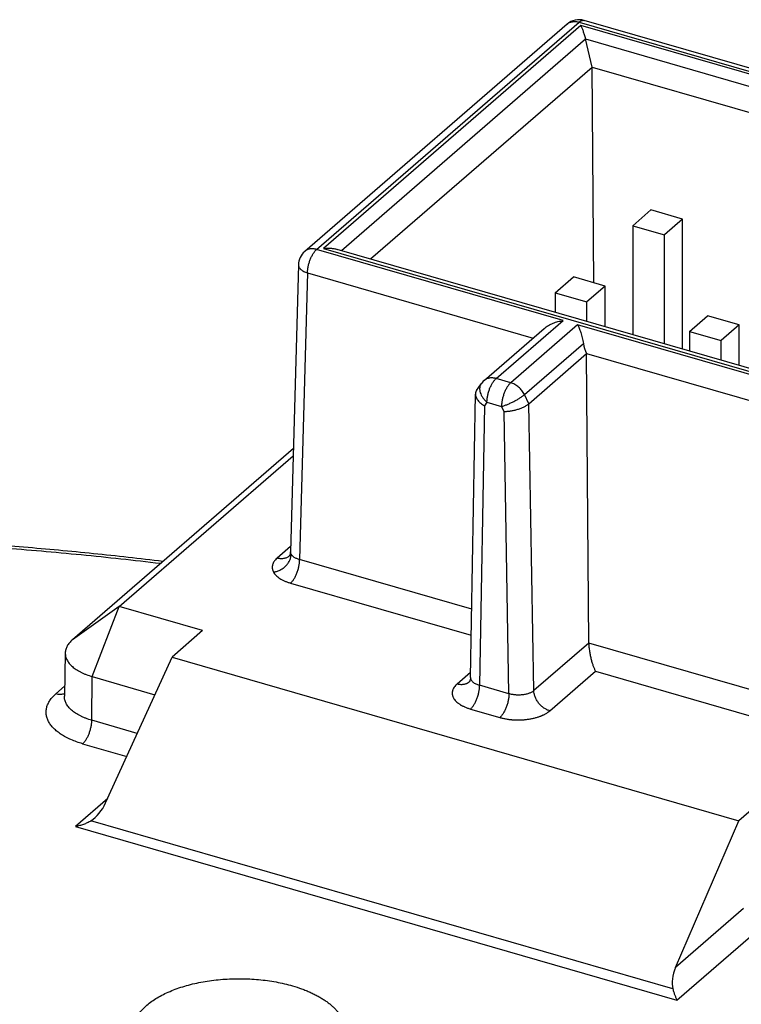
# Model space of a CAD drawing. Header units: millimetres. Extents: x 0 to 210, y 0 to 297.
# Tile 83 of 88: x 100 to 104, y 250 to 255. Entities that reach past the tile are written whole.
import ezdxf

# ---------------------------------------------------------------- set-up
doc = ezdxf.new("R2010")
doc.units = ezdxf.units.MM
doc.header["$LTSCALE"] = 19.36
doc.layers.get('0').update_dxf_attribs({"linetype": 'CONTINUOUS'})

msp = doc.modelspace()

# ---------------------------------------------------------------- linework, layer by layer
at = {"color": 6, "linetype": 'Continuous'}
for p, q in [((103.0725, 255.1325), (101.6374, 253.8897)), ((105.9399, 254.3521), (103.1657, 255.153)), ((103.2099, 254.8982), (103.1737, 255.0514)), ((101.9979, 253.8486), (103.2099, 254.8982)), ((103.2185, 253.7183), (103.2099, 254.8982)), ((103.2099, 254.8982), (105.6437, 254.1957)), ((104.4469, 253.1416), (101.8155, 253.9012)), ((101.6029, 253.8168), (101.5599, 252.2481)), ((102.6189, 253.184), (102.9469, 253.468)), ((102.8636, 253.0574), (103.1794, 253.3309)), ((103.1794, 253.3309), (103.179, 253.3318)), ((103.1909, 251.7483), (103.1794, 253.3309)), ((102.5777, 253.1301), (102.6021, 253.1653)), ((102.5441, 251.5604), (102.5713, 253.1103)), ((101.5754, 252.8127), (100.3676, 251.7667)), ((100.6229, 251.9483), (101.5743, 252.7722)), ((101.0793, 251.8166), (100.6229, 251.9483)), ((101.0793, 251.8166), (100.9126, 251.6723)), ((100.3281, 251.6945), (100.3233, 251.4576)), ((100.5488, 250.8748), (100.9126, 251.6723)), ((100.9126, 251.6723), (104.0124, 250.7774)), ((100.4755, 251.5653), (100.8186, 251.4663)), ((104.1791, 250.9218), (104.0124, 250.7774)), ((103.6658, 249.975), (104.0124, 250.7774))]:
    msp.add_line(p, q, dxfattribs=at)
at = {"color": 9, "linetype": 'Continuous'}
for p, q in [((101.7029, 253.9007), (103.1379, 255.1435)), ((103.1478, 255.1251), (101.7397, 253.9056)), ((103.1379, 255.1435), (105.9122, 254.3426)), ((105.8753, 254.3377), (103.1478, 255.1251)), ((101.8381, 253.8947), (103.1737, 255.0514)), ((103.1737, 255.0514), (105.7787, 254.2994)), ((103.0501, 253.5118), (101.7029, 253.9007)), ((101.7397, 253.9056), (104.4673, 253.1183)), ((101.6529, 253.7723), (101.6099, 252.2047)), ((101.6529, 253.7723), (102.8869, 253.4161)), ((102.6843, 253.195), (103.0501, 253.5118)), ((103.1299, 253.4888), (102.7641, 253.172)), ((104.4771, 253.0998), (103.1299, 253.4888)), ((102.8391, 253.107), (103.1616, 253.3863)), ((103.179, 253.3318), (104.4271, 252.9715)), ((102.6189, 253.184), (102.6188, 253.1839)), ((102.7641, 253.172), (102.6843, 253.195)), ((102.8636, 253.0574), (102.8391, 253.107)), ((102.621, 253.0458), (102.5942, 251.5179)), ((102.6343, 253.0651), (102.621, 253.0458)), ((102.6343, 253.0651), (102.7141, 253.0421)), ((102.7274, 253.0151), (102.7141, 253.0421)), ((102.8909, 251.4884), (102.8636, 253.0574)), ((102.7542, 251.4716), (102.7274, 253.0151)), ((101.5607, 252.277), (101.4867, 252.2129)), ((101.5519, 252.2237), (101.5518, 252.2236)), ((101.5599, 252.2481), (101.5599, 252.2481)), ((102.5507, 251.9331), (101.6099, 252.2047)), ((101.5599, 252.0763), (102.5482, 251.791)), ((100.6229, 251.9483), (100.3676, 251.7667)), ((100.4755, 251.5653), (100.6229, 251.9483)), ((103.1909, 251.7483), (102.8909, 251.4884)), ((104.4387, 251.3881), (103.1909, 251.7483)), ((102.5446, 251.5884), (102.4709, 251.5246)), ((102.9775, 251.3783), (103.2275, 251.5949)), ((103.2275, 251.5949), (104.3887, 251.2597)), ((100.4731, 251.3263), (100.4755, 251.5653)), ((102.5362, 251.5354), (102.5361, 251.5353)), ((102.7542, 251.4716), (102.5942, 251.5179)), ((100.3244, 251.5121), (100.2769, 251.4709)), ((102.5442, 251.388), (102.7042, 251.3417)), ((100.722, 251.2545), (100.4731, 251.3263)), ((100.4231, 251.198), (100.6644, 251.1283)), ((100.56, 250.8995), (100.3832, 250.7464)), ((103.6506, 249.8582), (100.4686, 250.7768)), ((100.3832, 250.7464), (103.6734, 249.7966)), ((104.0379, 250.2973), (103.6658, 249.975)), ((103.6734, 249.7966), (104.0745, 250.1439))]:
    msp.add_line(p, q, dxfattribs=at)
at = {"color": 7, "linetype": 'Continuous'}
for p, q in [((103.4311, 254.0303), (103.5311, 254.1169)), ((103.7043, 254.0669), (103.5311, 254.1169)), ((103.7043, 254.0669), (103.6043, 253.9803)), ((103.7043, 253.356), (103.7043, 254.0669)), ((103.4311, 254.0303), (103.4311, 253.4349)), ((103.4311, 254.0303), (103.6043, 253.9803)), ((103.6043, 253.3849), (103.6043, 253.9803)), ((103.0077, 253.6637), (103.1077, 253.7503)), ((103.2809, 253.7003), (103.1077, 253.7503)), ((103.2809, 253.7003), (103.1809, 253.6137)), ((103.2809, 253.4782), (103.2809, 253.7003)), ((103.0077, 253.6637), (103.0077, 253.5571)), ((103.0077, 253.6637), (103.1809, 253.6137)), ((103.1809, 253.5071), (103.1809, 253.6137)), ((103.741, 253.452), (103.841, 253.5386)), ((104.0142, 253.4886), (103.841, 253.5386)), ((103.741, 253.452), (103.741, 253.3454)), ((103.741, 253.452), (103.9142, 253.402)), ((104.0142, 253.4886), (103.9142, 253.402)), ((104.0142, 253.2665), (104.0142, 253.4886)), ((103.9142, 253.2954), (103.9142, 253.402))]:
    msp.add_line(p, q, dxfattribs=at)
at = {"color": 6, "linetype": 'Continuous'}
for points in [[(101.5599, 252.2481), (101.5599, 252.2474), (101.5599, 252.2468), (101.5598, 252.2461), (101.5598, 252.2455), (101.5597, 252.2448), (101.5597, 252.2442), (101.5596, 252.2436), (101.5595, 252.2429), (101.5594, 252.2423), (101.5593, 252.2417), (101.5592, 252.2411), (101.5591, 252.2405), (101.559, 252.24), (101.5589, 252.2394), (101.5588, 252.2388), (101.5587, 252.2383), (101.5585, 252.2378), (101.5584, 252.2372), (101.5583, 252.2367), (101.5581, 252.2362), (101.558, 252.2358), (101.5579, 252.2353), (101.5577, 252.2348), (101.5576, 252.2344), (101.5574, 252.2339), (101.5573, 252.2335), (101.5571, 252.2331), (101.557, 252.2327), (101.5568, 252.2323), (101.5567, 252.2319), (101.5565, 252.2316), (101.5564, 252.2312), (101.5562, 252.2308), (101.5561, 252.2305), (101.5559, 252.2302), (101.5558, 252.2299), (101.5556, 252.2296), (101.5555, 252.2293), (101.5553, 252.229), (101.5552, 252.2287), (101.5551, 252.2284), (101.5549, 252.2282), (101.5548, 252.2279), (101.5546, 252.2277), (101.5545, 252.2274), (101.5544, 252.2272), (101.5543, 252.227), (101.5541, 252.2268), (101.554, 252.2266), (101.5539, 252.2264), (101.5538, 252.2262), (101.5537, 252.226), (101.5535, 252.2259), (101.5534, 252.2257), (101.5533, 252.2255), (101.5532, 252.2254), (101.5531, 252.2252), (101.553, 252.2251), (101.5529, 252.225), (101.5528, 252.2249), (101.5528, 252.2247), (101.5527, 252.2246), (101.5526, 252.2245), (101.5525, 252.2244), (101.5524, 252.2243), (101.5524, 252.2243), (101.5523, 252.2242), (101.5523, 252.2241), (101.5522, 252.224), (101.5521, 252.224), (101.5521, 252.2239), (101.552, 252.2239), (101.552, 252.2238), (101.552, 252.2238), (101.5519, 252.2237), (101.5519, 252.2237), (101.5519, 252.2237), (101.5518, 252.2236), (101.5518, 252.2236), (101.5518, 252.2236)], [(102.5442, 251.5602), (102.5442, 251.5597), (102.5442, 251.5591), (102.5441, 251.5585), (102.5441, 251.5578), (102.5441, 251.5572), (102.544, 251.5566), (102.5439, 251.5559), (102.5439, 251.5553), (102.5438, 251.5547), (102.5437, 251.5541), (102.5436, 251.5535), (102.5435, 251.5529), (102.5434, 251.5523), (102.5433, 251.5518), (102.5432, 251.5512), (102.5431, 251.5507), (102.543, 251.5501), (102.5429, 251.5496), (102.5427, 251.5491), (102.5426, 251.5485), (102.5424, 251.548), (102.5423, 251.5475), (102.5421, 251.547), (102.542, 251.5465), (102.5418, 251.5461), (102.5417, 251.5456), (102.5416, 251.5452), (102.5414, 251.5448), (102.5413, 251.5444), (102.5411, 251.544), (102.541, 251.5437), (102.5408, 251.5433), (102.5407, 251.543), (102.5405, 251.5426), (102.5404, 251.5423), (102.5403, 251.542), (102.5401, 251.5417), (102.54, 251.5414), (102.5398, 251.5411), (102.5397, 251.5408), (102.5395, 251.5405), (102.5394, 251.5402), (102.5392, 251.5399), (102.5391, 251.5397), (102.5389, 251.5394), (102.5388, 251.5392), (102.5387, 251.5389), (102.5385, 251.5387), (102.5384, 251.5385), (102.5383, 251.5383), (102.5382, 251.5381), (102.538, 251.5379), (102.5379, 251.5377), (102.5378, 251.5375), (102.5377, 251.5374), (102.5376, 251.5372), (102.5375, 251.5371), (102.5374, 251.5369), (102.5373, 251.5368), (102.5372, 251.5367), (102.5371, 251.5366), (102.537, 251.5364), (102.537, 251.5363), (102.5369, 251.5362), (102.5368, 251.5361), (102.5367, 251.5361), (102.5367, 251.536), (102.5366, 251.5359), (102.5366, 251.5358), (102.5365, 251.5358), (102.5364, 251.5357), (102.5364, 251.5356), (102.5363, 251.5356), (102.5363, 251.5355), (102.5363, 251.5355), (102.5362, 251.5354), (102.5362, 251.5354), (102.5362, 251.5354), (102.5361, 251.5353), (102.5361, 251.5353), (102.5361, 251.5353), (102.5361, 251.5353)]]:
    msp.add_lwpolyline(points, dxfattribs=at)
for centre, start, end in [((103.1379, 255.0569), 73.8979, 130.8934), ((101.7029, 253.8141), 130.8934, 178.4287), ((102.6843, 253.1084), 130.8934, 145.285)]:
    msp.add_arc(centre, 0.1, start, end, dxfattribs=at)
at = {"color": 9, "linetype": 'Continuous'}
msp.add_arc((102.5683, 251.5599), 0.0241, 178.9949, 179.3621, dxfattribs=at)
at = {"color": 6, "linetype": 'Continuous'}
for centre, major_axis, ratio, start_param, end_param in [((103.2299, 253.3733), (-0.0384, 0.1079), 0.550454, 1.258625, 1.76477), ((100.4633, 250.9023), (0.0724, 0.1368), 0.574403, -2.347617, -1.469015), ((103.7535, 249.9525), (0.0724, 0.1368), 0.574403, -4.575701, -3.697099)]:
    msp.add_ellipse(centre, major_axis=major_axis, ratio=ratio, start_param=start_param, end_param=end_param, dxfattribs=at)
at = {"color": 9, "linetype": 'Continuous'}
for points, knots in [([(103.0725, 255.1325), (103.0745, 255.1342), (103.0788, 255.1375), (103.086, 255.1414), (103.0937, 255.1443), (103.102, 255.1462), (103.1106, 255.1471), (103.1228, 255.1469), (103.1319, 255.1452), (103.1379, 255.1435)], [0, 0, 0, 0, 0.116234, 0.233488, 0.352713, 0.474723, 0.600158, 0.729457, 1, 1, 1, 1]), ([(103.1379, 255.1435), (103.1391, 255.1445), (103.1415, 255.1464), (103.1451, 255.1489), (103.1487, 255.1509), (103.1523, 255.1524), (103.1558, 255.1533), (103.1592, 255.1538), (103.1625, 255.1537), (103.1646, 255.1533), (103.1657, 255.153)], [0, 0, 0, 0, 0.154212, 0.2985, 0.433221, 0.559043, 0.676998, 0.788521, 0.895458, 1, 1, 1, 1]), ([(101.7029, 253.9007), (101.6969, 253.9024), (101.6877, 253.9042), (101.6756, 253.9043), (101.6669, 253.9035), (101.6587, 253.9015), (101.6509, 253.8986), (101.6438, 253.8947), (101.6394, 253.8914), (101.6374, 253.8897)], [0, 0, 0, 0, 0.270543, 0.399842, 0.525277, 0.647287, 0.766512, 0.883766, 1, 1, 1, 1]), ([(101.6529, 253.7723), (101.6529, 253.7752), (101.6531, 253.7811), (101.6542, 253.7932), (101.6567, 253.8087), (101.6613, 253.8273), (101.6675, 253.8454), (101.6738, 253.8598), (101.6794, 253.8704), (101.6838, 253.8778), (101.6884, 253.8845), (101.6931, 253.8906), (101.6978, 253.896), (101.7012, 253.8992), (101.7029, 253.9007)], [0, 0, 0, 0, 0.061473, 0.125361, 0.258518, 0.395583, 0.532389, 0.664786, 0.72812, 0.788934, 0.846833, 0.901476, 0.952593, 1, 1, 1, 1]), ([(101.6029, 253.8168), (101.6029, 253.8158), (101.603, 253.8135), (101.6035, 253.8102), (101.6046, 253.807), (101.6065, 253.8025), (101.6102, 253.7971), (101.616, 253.7911), (101.6234, 253.7855), (101.6321, 253.7804), (101.642, 253.7759), (101.6492, 253.7735), (101.6529, 253.7723)], [0, 0, 0, 0, 0.046018, 0.092652, 0.140486, 0.190039, 0.295842, 0.412702, 0.541795, 0.683249, 0.836403, 1, 1, 1, 1]), ([(102.6843, 253.195), (102.6783, 253.1967), (102.6692, 253.1984), (102.6571, 253.1986), (102.6484, 253.1977), (102.6401, 253.1958), (102.6324, 253.1929), (102.6252, 253.189), (102.6209, 253.1857), (102.6189, 253.184)], [0, 0, 0, 0, 0.270543, 0.399842, 0.525277, 0.647287, 0.766512, 0.883766, 1, 1, 1, 1]), ([(102.6343, 253.0651), (102.6343, 253.068), (102.6345, 253.0739), (102.6355, 253.0861), (102.6379, 253.1018), (102.6425, 253.1206), (102.6486, 253.1389), (102.655, 253.1535), (102.6606, 253.1643), (102.6651, 253.1718), (102.6697, 253.1786), (102.6744, 253.1848), (102.6792, 253.1903), (102.6826, 253.1935), (102.6843, 253.195)], [0, 0, 0, 0, 0.061038, 0.124592, 0.257364, 0.394367, 0.531347, 0.664051, 0.727556, 0.788536, 0.846584, 0.901348, 0.95255, 1, 1, 1, 1]), ([(102.6021, 253.1653), (102.601, 253.1638), (102.5991, 253.1605), (102.5968, 253.1551), (102.5952, 253.1494), (102.5943, 253.1434), (102.5941, 253.1371), (102.5946, 253.1307), (102.5958, 253.124), (102.5983, 253.1148), (102.6032, 253.1032), (102.6114, 253.0897), (102.6219, 253.0767), (102.63, 253.0689), (102.6343, 253.0651)], [0, 0, 0, 0, 0.049898, 0.100317, 0.151745, 0.204613, 0.259276, 0.316003, 0.374973, 0.436284, 0.565817, 0.704066, 0.849504, 1, 1, 1, 1]), ([(102.7641, 253.172), (102.7624, 253.1705), (102.759, 253.1673), (102.7541, 253.1618), (102.7494, 253.1556), (102.7448, 253.1487), (102.7404, 253.1413), (102.7347, 253.1304), (102.7284, 253.1159), (102.7222, 253.0976), (102.7176, 253.0788), (102.7152, 253.0631), (102.7142, 253.0509), (102.7141, 253.045), (102.7141, 253.0421)], [0, 0, 0, 0, 0.04745, 0.098652, 0.153416, 0.211464, 0.272444, 0.335949, 0.468653, 0.605633, 0.742636, 0.875408, 0.938962, 1, 1, 1, 1]), ([(102.8391, 253.107), (102.8352, 253.1148), (102.8283, 253.1258), (102.817, 253.139), (102.8075, 253.148), (102.7974, 253.156), (102.7833, 253.1648), (102.7719, 253.1697), (102.7641, 253.172)], [0, 0, 0, 0, 0.253986, 0.382393, 0.510366, 0.636966, 0.761319, 1, 1, 1, 1]), ([(102.7141, 253.0421), (102.7166, 253.0428), (102.7218, 253.0444), (102.7327, 253.0481), (102.747, 253.0537), (102.7643, 253.0613), (102.7817, 253.0699), (102.7984, 253.079), (102.8115, 253.087), (102.8212, 253.0934), (102.8277, 253.098), (102.8337, 253.1025), (102.8374, 253.1055), (102.8391, 253.107)], [0, 0, 0, 0, 0.056053, 0.115707, 0.24367, 0.379303, 0.517661, 0.653681, 0.782398, 0.842557, 0.899194, 0.95182, 1, 1, 1, 1]), ([(100.848, 252.1828), (100.704, 252.2001), (100.4146, 252.2318), (99.9784, 252.2699), (99.5393, 252.2986), (99.0983, 252.3179), (98.6559, 252.3278), (98.2132, 252.3283), (97.7707, 252.3193), (97.3295, 252.3009), (96.8902, 252.2731), (96.4537, 252.236), (96.0208, 252.1896), (95.5922, 252.134), (95.1688, 252.0693), (94.7512, 251.9956), (94.3404, 251.9131), (93.9369, 251.8219), (93.5416, 251.7222), (93.1551, 251.6142), (92.7783, 251.498), (92.4116, 251.3739), (92.0559, 251.242), (91.7118, 251.1027), (91.3799, 250.9562), (91.0607, 250.8028), (90.755, 250.6426), (90.4631, 250.4761), (90.1857, 250.3035), (89.9233, 250.1251), (89.6763, 249.9413), (89.4452, 249.7524), (89.2304, 249.5587), (89.0323, 249.3605), (88.8513, 249.1582), (88.6877, 248.9522), (88.5417, 248.7429), (88.4138, 248.5306), (88.3218, 248.3503), (88.2576, 248.2052), (88.2145, 248.0965), (88.1759, 247.9874), (88.1421, 247.8779), (88.1129, 247.768), (88.0884, 247.6579), (88.0687, 247.5475), (88.0536, 247.4369), (88.0433, 247.3262), (88.0377, 247.2154), (88.0369, 247.1046), (88.0408, 246.9938), (88.0494, 246.8831), (88.0627, 246.7724), (88.0808, 246.662), (88.1036, 246.5518), (88.1311, 246.4418), (88.1633, 246.3322), (88.2001, 246.2229), (88.2416, 246.1141), (88.2878, 246.0057), (88.3559, 245.861), (88.4528, 245.6814), (88.5634, 245.5065), (88.6606, 245.3681), (88.7653, 245.2288), (88.9074, 245.0568), (89.094, 244.8558), (89.2974, 244.659), (89.5175, 244.4668), (89.7537, 244.2795), (90.0057, 244.0974), (90.273, 243.9208), (90.5551, 243.7501), (90.8514, 243.5856), (91.1616, 243.4276), (91.4849, 243.2763), (91.8208, 243.1321), (92.0502, 243.0418), (92.1669, 242.9978)], [0, 0, 0, 0, 0.020528, 0.041184, 0.061942, 0.082771, 0.103645, 0.124535, 0.145412, 0.166247, 0.187013, 0.20768, 0.228222, 0.248611, 0.26882, 0.288822, 0.308593, 0.328106, 0.347339, 0.366268, 0.384872, 0.40313, 0.421024, 0.438535, 0.455649, 0.472351, 0.488629, 0.504474, 0.519879, 0.534839, 0.549354, 0.563425, 0.577057, 0.590261, 0.603049, 0.61544, 0.627458, 0.639129, 0.650488, 0.656063, 0.661575, 0.667029, 0.672431, 0.677787, 0.683105, 0.688389, 0.693648, 0.698887, 0.704115, 0.709338, 0.714563, 0.719798, 0.725049, 0.730323, 0.735628, 0.740969, 0.746355, 0.751789, 0.75728, 0.762831, 0.76845, 0.779905, 0.791684, 0.797705, 0.803819, 0.816336, 0.829255, 0.842595, 0.856367, 0.87058, 0.885237, 0.90034, 0.915887, 0.931872, 0.948287, 0.965122, 0.982364, 1, 1, 1, 1]), ([(101.4867, 252.2129), (101.4835, 252.2102), (101.4791, 252.2059), (101.4739, 252.1998), (101.4694, 252.1937), (101.4649, 252.1859), (101.4619, 252.1777), (101.4605, 252.1711), (101.4599, 252.1662), (101.4598, 252.1613), (101.4603, 252.1563), (101.4611, 252.1514), (101.463, 252.1449), (101.4651, 252.1401), (101.4667, 252.137)], [0, 0, 0, 0, 0.146352, 0.215632, 0.282477, 0.409558, 0.52971, 0.58807, 0.64575, 0.703153, 0.760694, 0.818782, 0.87781, 1, 1, 1, 1]), ([(101.4667, 252.137), (101.4726, 252.1378), (101.4846, 252.1404), (101.5023, 252.1473), (101.5192, 252.1573), (101.5345, 252.1702), (101.547, 252.1852), (101.5562, 252.2015), (101.5609, 252.2156), (101.5628, 252.2265), (101.5632, 252.2318), (101.5633, 252.2344)], [0, 0, 0, 0, 0.11961, 0.247805, 0.381524, 0.516772, 0.649297, 0.775419, 0.892646, 0.947594, 1, 1, 1, 1]), ([(101.5518, 252.2236), (101.5497, 252.2218), (101.5451, 252.2185), (101.5376, 252.2145), (101.5296, 252.2117), (101.5211, 252.2099), (101.5125, 252.2092), (101.5009, 252.2096), (101.4923, 252.2113), (101.4867, 252.2129)], [0, 0, 0, 0, 0.12184, 0.244644, 0.368682, 0.494003, 0.620388, 0.747365, 1, 1, 1, 1]), ([(101.5633, 252.2344), (101.5627, 252.2355), (101.5617, 252.2377), (101.5606, 252.2411), (101.56, 252.2446), (101.5599, 252.2469), (101.5599, 252.2481)], [0, 0, 0, 0, 0.259231, 0.510339, 0.756204, 1, 1, 1, 1]), ([(101.6099, 252.2047), (101.6071, 252.2055), (101.6017, 252.2071), (101.594, 252.21), (101.587, 252.2133), (101.5806, 252.2169), (101.575, 252.2209), (101.5702, 252.2251), (101.5662, 252.2296), (101.5641, 252.2328), (101.5633, 252.2344)], [0, 0, 0, 0, 0.152172, 0.297319, 0.434765, 0.564035, 0.684903, 0.797459, 0.902179, 1, 1, 1, 1]), ([(101.5599, 252.0763), (101.5614, 252.0777), (101.5646, 252.0806), (101.5691, 252.0857), (101.5737, 252.0915), (101.5783, 252.0982), (101.5828, 252.1056), (101.5871, 252.1137), (101.5912, 252.1224), (101.5963, 252.1347), (101.6017, 252.1505), (101.6063, 252.1695), (101.6091, 252.1876), (101.6098, 252.1992), (101.6099, 252.2047)], [0, 0, 0, 0, 0.043396, 0.091514, 0.144369, 0.201799, 0.263454, 0.328803, 0.397147, 0.467648, 0.611311, 0.752137, 0.883298, 1, 1, 1, 1]), ([(101.4667, 252.137), (101.4685, 252.1338), (101.4727, 252.1273), (101.4806, 252.1183), (101.4902, 252.1097), (101.5014, 252.1017), (101.5141, 252.0942), (101.5282, 252.0874), (101.5436, 252.0814), (101.5543, 252.0779), (101.5599, 252.0763)], [0, 0, 0, 0, 0.097501, 0.202123, 0.314716, 0.43569, 0.565085, 0.702638, 0.847844, 1, 1, 1, 1]), ([(102.4709, 251.5246), (102.4678, 251.5218), (102.462, 251.5162), (102.4546, 251.5071), (102.45, 251.4991), (102.4476, 251.4933), (102.4465, 251.4901), (102.4458, 251.4876), (102.4453, 251.4852), (102.4448, 251.4827), (102.4444, 251.4803), (102.4441, 251.477), (102.4441, 251.4729), (102.4444, 251.468), (102.4453, 251.4631), (102.4467, 251.4582), (102.4486, 251.4534), (102.4518, 251.4469), (102.4569, 251.4389), (102.4648, 251.4299), (102.4726, 251.4229), (102.4797, 251.4176), (102.4845, 251.4143), (102.4885, 251.4117), (102.4917, 251.4098), (102.4949, 251.408), (102.4993, 251.4056), (102.5051, 251.4026), (102.5123, 251.3993), (102.5199, 251.3961), (102.5304, 251.3922), (102.5386, 251.3896), (102.5442, 251.388)], [0, 0, 0, 0, 0.062793, 0.121151, 0.175596, 0.201658, 0.214458, 0.227125, 0.23968, 0.25215, 0.26455, 0.276895, 0.301504, 0.32617, 0.351074, 0.376393, 0.402281, 0.428871, 0.484538, 0.544243, 0.608546, 0.642519, 0.677703, 0.695743, 0.71406, 0.73268, 0.751607, 0.790302, 0.830135, 0.871079, 0.913082, 1, 1, 1, 1]), ([(102.5361, 251.5353), (102.535, 251.5344), (102.5328, 251.5327), (102.5294, 251.5303), (102.5257, 251.5282), (102.5219, 251.5264), (102.5179, 251.5248), (102.5125, 251.5231), (102.5054, 251.5216), (102.4967, 251.5209), (102.4851, 251.5213), (102.4765, 251.523), (102.4709, 251.5246)], [0, 0, 0, 0, 0.060848, 0.121887, 0.183173, 0.244742, 0.306618, 0.368817, 0.494111, 0.620459, 0.747416, 1, 1, 1, 1]), ([(102.5441, 251.5602), (102.5441, 251.5591), (102.5442, 251.557), (102.5449, 251.5537), (102.5459, 251.5505), (102.5479, 251.5462), (102.5516, 251.541), (102.5575, 251.5352), (102.5648, 251.5299), (102.5735, 251.5252), (102.5834, 251.5211), (102.5905, 251.5189), (102.5942, 251.5179)], [0, 0, 0, 0, 0.046227, 0.092981, 0.140862, 0.190408, 0.296073, 0.412713, 0.541589, 0.682915, 0.83611, 1, 1, 1, 1]), ([(102.5442, 251.388), (102.5457, 251.3893), (102.5489, 251.3923), (102.5535, 251.3974), (102.5581, 251.4033), (102.5627, 251.4101), (102.5673, 251.4176), (102.5717, 251.4259), (102.5758, 251.4347), (102.5796, 251.444), (102.5831, 251.4536), (102.5861, 251.4634), (102.5886, 251.4731), (102.5907, 251.4828), (102.5923, 251.4922), (102.5934, 251.5012), (102.594, 251.5097), (102.5942, 251.5152), (102.5942, 251.5179)], [0, 0, 0, 0, 0.043345, 0.091457, 0.144383, 0.201927, 0.263766, 0.329322, 0.397903, 0.468626, 0.540544, 0.612648, 0.683935, 0.75349, 0.820465, 0.884207, 0.944161, 1, 1, 1, 1]), ([(100.4231, 251.198), (100.412, 251.2012), (100.3905, 251.2081), (100.3598, 251.2202), (100.3316, 251.2338), (100.3062, 251.2486), (100.2838, 251.2647), (100.2646, 251.2818), (100.2488, 251.2998), (100.2385, 251.3157), (100.2322, 251.3287), (100.2285, 251.3383), (100.2258, 251.3481), (100.224, 251.3579), (100.2232, 251.3677), (100.2234, 251.3776), (100.2245, 251.3874), (100.2266, 251.3972), (100.2297, 251.4069), (100.2351, 251.4199), (100.2444, 251.436), (100.259, 251.4542), (100.2706, 251.4654), (100.2769, 251.4709)], [0, 0, 0, 0, 0.086905, 0.16984, 0.248404, 0.322308, 0.391403, 0.45571, 0.515465, 0.571153, 0.597725, 0.623596, 0.648907, 0.673814, 0.698487, 0.723101, 0.747833, 0.772856, 0.798337, 0.824427, 0.878916, 0.937248, 1, 1, 1, 1]), ([(100.3236, 251.4711), (100.3201, 251.4699), (100.3127, 251.468), (100.3011, 251.4671), (100.289, 251.468), (100.2809, 251.4697), (100.2769, 251.4709)], [0, 0, 0, 0, 0.23561, 0.480049, 0.734696, 1, 1, 1, 1]), ([(102.7542, 251.4716), (102.7542, 251.469), (102.7541, 251.4635), (102.7535, 251.455), (102.7524, 251.446), (102.7508, 251.4366), (102.7487, 251.4269), (102.7462, 251.4171), (102.7431, 251.4074), (102.7397, 251.3978), (102.7359, 251.3885), (102.7317, 251.3796), (102.7274, 251.3714), (102.7228, 251.3639), (102.7182, 251.3571), (102.7135, 251.3512), (102.709, 251.3461), (102.7058, 251.3431), (102.7042, 251.3417)], [0, 0, 0, 0, 0.055839, 0.115793, 0.179535, 0.24651, 0.316065, 0.387352, 0.459456, 0.531374, 0.602097, 0.670678, 0.736234, 0.798073, 0.855617, 0.908543, 0.956655, 1, 1, 1, 1]), ([(102.8909, 251.4884), (102.8892, 251.487), (102.8855, 251.4841), (102.8794, 251.4803), (102.8725, 251.4769), (102.865, 251.4738), (102.857, 251.4711), (102.8484, 251.4688), (102.8394, 251.467), (102.8269, 251.4651), (102.8107, 251.464), (102.7913, 251.4645), (102.7723, 251.4669), (102.7601, 251.4699), (102.7542, 251.4716)], [0, 0, 0, 0, 0.047227, 0.09776, 0.151569, 0.208506, 0.268331, 0.33073, 0.39533, 0.461715, 0.597961, 0.735669, 0.870922, 1, 1, 1, 1]), ([(102.9775, 251.3783), (102.9721, 251.3799), (102.9641, 251.383), (102.9537, 251.3884), (102.9457, 251.3934), (102.9379, 251.3991), (102.9304, 251.4057), (102.9233, 251.4128), (102.9167, 251.4206), (102.9107, 251.4288), (102.9054, 251.4374), (102.901, 251.4461), (102.8973, 251.4549), (102.8945, 251.4637), (102.8919, 251.4747), (102.891, 251.483), (102.8909, 251.4884)], [0, 0, 0, 0, 0.112139, 0.172667, 0.235774, 0.301089, 0.368092, 0.436219, 0.504816, 0.573221, 0.64078, 0.706866, 0.77096, 0.832596, 0.891467, 1, 1, 1, 1]), ([(100.4731, 251.3263), (100.462, 251.3296), (100.4458, 251.3349), (100.4251, 251.3434), (100.4107, 251.3502), (100.3972, 251.3574), (100.3846, 251.3651), (100.3732, 251.3732), (100.3628, 251.3816), (100.3535, 251.3903), (100.3454, 251.3994), (100.3385, 251.4087), (100.3328, 251.4182), (100.3284, 251.4279), (100.3254, 251.4377), (100.3236, 251.4476), (100.3233, 251.4543), (100.3233, 251.4576)], [0, 0, 0, 0, 0.163064, 0.240775, 0.315698, 0.3877, 0.456687, 0.522609, 0.585463, 0.645306, 0.702261, 0.756522, 0.808365, 0.858154, 0.906332, 0.953422, 1, 1, 1, 1]), ([(102.7042, 251.3417), (102.71, 251.3401), (102.7218, 251.337), (102.7401, 251.3334), (102.7557, 251.3312), (102.7668, 251.3301), (102.7733, 251.3295), (102.7781, 251.3292), (102.783, 251.3289), (102.7879, 251.3287), (102.7928, 251.3285), (102.7993, 251.3283), (102.8075, 251.3283), (102.8206, 251.3286), (102.8368, 251.3295), (102.8559, 251.3316), (102.8746, 251.3346), (102.8926, 251.3384), (102.907, 251.3424), (102.918, 251.346), (102.9247, 251.3485), (102.9299, 251.3505), (102.9336, 251.3521), (102.9373, 251.3537), (102.9421, 251.3559), (102.9479, 251.3587), (102.9567, 251.3634), (102.9667, 251.3697), (102.9741, 251.3754), (102.9775, 251.3783)], [0, 0, 0, 0, 0.063254, 0.128554, 0.19549, 0.229423, 0.246476, 0.263579, 0.280722, 0.297895, 0.315093, 0.332311, 0.366771, 0.401212, 0.469772, 0.537498, 0.603947, 0.668654, 0.731163, 0.761473, 0.791097, 0.805645, 0.820021, 0.834206, 0.84819, 0.875583, 0.902163, 0.952777, 1, 1, 1, 1]), ([(100.4231, 251.198), (100.4248, 251.1994), (100.4282, 251.2026), (100.433, 251.208), (100.4376, 251.2141), (100.4422, 251.2209), (100.4466, 251.2282), (100.4522, 251.2389), (100.4585, 251.2532), (100.4647, 251.2713), (100.4693, 251.2899), (100.4718, 251.3055), (100.4729, 251.3176), (100.4731, 251.3235), (100.4731, 251.3263)], [0, 0, 0, 0, 0.047407, 0.098524, 0.153167, 0.211066, 0.27188, 0.335214, 0.46761, 0.604417, 0.741481, 0.874639, 0.938527, 1, 1, 1, 1]), ([(94.3608, 242.3645), (94.4986, 242.3353), (94.7768, 242.2798), (95.198, 242.2062), (95.6253, 242.1416), (96.0576, 242.0863), (96.4944, 242.0404), (96.9346, 242.0038), (97.3777, 241.9768), (97.8226, 241.9594), (98.2686, 241.9515), (98.7149, 241.9532), (99.1606, 241.9645), (99.605, 241.9853), (100.0471, 242.0157), (100.4862, 242.0556), (100.9215, 242.1049), (101.3521, 242.1635), (101.7773, 242.2312), (102.1963, 242.3081), (102.6083, 242.3939), (103.0125, 242.4885), (103.4082, 242.5917), (103.7947, 242.7033), (104.1712, 242.8231), (104.5371, 242.9508), (104.8916, 243.0864), (105.2342, 243.2294), (105.5642, 243.3797), (105.8809, 243.5369), (106.1838, 243.7008), (106.4724, 243.871), (106.7461, 244.0473), (107.0044, 244.2294), (107.2468, 244.4168), (107.4729, 244.6093), (107.6823, 244.8065), (107.8745, 245.0081), (108.0213, 245.1808), (108.1295, 245.3207), (108.2302, 245.4596), (108.345, 245.6353), (108.446, 245.816), (108.5172, 245.9616), (108.5656, 246.0706), (108.6093, 246.1801), (108.6483, 246.2901), (108.6825, 246.4005), (108.712, 246.5112), (108.7367, 246.6222), (108.7566, 246.7335), (108.7717, 246.8449), (108.782, 246.9565), (108.7875, 247.0682), (108.7882, 247.1799), (108.7841, 247.2916), (108.7752, 247.4032), (108.7614, 247.5147), (108.7429, 247.626), (108.7196, 247.7371), (108.6915, 247.8479), (108.6586, 247.9584), (108.621, 248.0685), (108.5787, 248.1782), (108.5317, 248.2873), (108.4799, 248.396), (108.4042, 248.541), (108.2977, 248.7209), (108.1524, 248.9322), (107.9891, 249.1402), (107.8081, 249.3444), (107.6097, 249.5444), (107.3944, 249.74), (107.1624, 249.9308), (106.9143, 250.1163), (106.6505, 250.2964), (106.3714, 250.4706), (106.0777, 250.6386), (105.8751, 250.7449), (105.7715, 250.7969)], [0, 0, 0, 0, 0.019551, 0.039332, 0.059316, 0.079478, 0.09979, 0.120225, 0.140754, 0.16135, 0.181984, 0.202627, 0.22325, 0.243826, 0.264325, 0.284719, 0.304981, 0.325083, 0.344998, 0.3647, 0.384164, 0.403364, 0.422278, 0.440882, 0.459155, 0.477078, 0.494631, 0.511798, 0.528563, 0.544914, 0.560838, 0.576329, 0.591379, 0.605985, 0.620147, 0.63387, 0.647159, 0.660026, 0.672487, 0.678572, 0.684564, 0.696279, 0.707664, 0.713245, 0.718757, 0.724206, 0.729597, 0.734937, 0.740231, 0.745485, 0.750708, 0.755904, 0.761082, 0.766247, 0.771409, 0.776572, 0.781746, 0.786936, 0.79215, 0.797395, 0.802677, 0.808003, 0.813379, 0.81881, 0.824304, 0.829864, 0.835497, 0.846996, 0.858835, 0.871045, 0.883649, 0.896665, 0.910107, 0.923985, 0.938305, 0.95307, 0.968277, 0.983923, 1, 1, 1, 1]), ([(94.2597, 242.3223), (94.3901, 242.2941), (94.6529, 242.2403), (95.0509, 242.1682), (95.4545, 242.1041), (95.8629, 242.0483), (96.2755, 242.0009), (96.6916, 241.9618), (97.1105, 241.9311), (97.5316, 241.909), (97.9541, 241.8954), (98.3774, 241.8904), (98.8007, 241.894), (99.2234, 241.9062), (99.6448, 241.9269), (100.0641, 241.9561), (100.4808, 241.9938), (100.894, 242.0399), (101.3032, 242.0943), (101.7076, 242.157), (102.1066, 242.2278), (102.4995, 242.3066), (102.8857, 242.3934), (103.2646, 242.4878), (103.6355, 242.5899), (103.9978, 242.6994), (104.351, 242.8162), (104.6944, 242.94), (105.0275, 243.0707), (105.3497, 243.208), (105.6606, 243.3517), (105.9596, 243.5016), (106.2461, 243.6575), (106.5199, 243.819), (106.7803, 243.986), (107.027, 244.1581), (107.2595, 244.3351), (107.4776, 244.5166), (107.6807, 244.7025), (107.8687, 244.8923), (108.0411, 245.0858), (108.1978, 245.2827), (108.3384, 245.4827), (108.4626, 245.6854), (108.553, 245.8574), (108.6166, 245.9959), (108.6599, 246.0996), (108.699, 246.2037), (108.7338, 246.3082), (108.7644, 246.413), (108.7908, 246.5182), (108.8128, 246.6235), (108.8306, 246.7291), (108.8441, 246.8349), (108.8533, 246.9407), (108.8583, 247.0467), (108.8589, 247.1526), (108.8552, 247.2586), (108.8472, 247.3645), (108.8349, 247.4702), (108.8184, 247.5759), (108.7975, 247.6813), (108.7724, 247.7865), (108.743, 247.8915), (108.7094, 247.9961), (108.6715, 248.1003), (108.6151, 248.2395), (108.5338, 248.4126), (108.4201, 248.6169), (108.29, 248.8186), (108.1436, 249.0175), (107.9813, 249.2133), (107.8033, 249.4055), (107.6099, 249.594), (107.4013, 249.7783), (107.1781, 249.9583), (107.0219, 250.0734), (106.9416, 250.1302)], [0, 0, 0, 0, 0.019473, 0.039167, 0.059061, 0.07913, 0.09935, 0.119699, 0.14015, 0.16068, 0.181262, 0.201872, 0.222484, 0.243072, 0.263612, 0.284078, 0.304445, 0.324689, 0.344785, 0.364709, 0.384438, 0.403949, 0.423221, 0.44223, 0.460959, 0.479386, 0.497493, 0.515264, 0.532681, 0.549732, 0.566401, 0.582679, 0.598556, 0.614023, 0.629076, 0.643712, 0.657931, 0.671734, 0.685127, 0.69812, 0.710725, 0.722957, 0.734839, 0.746393, 0.75765, 0.763178, 0.768645, 0.774055, 0.779413, 0.784726, 0.789997, 0.795234, 0.800442, 0.805627, 0.810796, 0.815953, 0.821107, 0.826263, 0.831428, 0.836608, 0.841809, 0.847037, 0.852298, 0.857598, 0.862943, 0.868337, 0.873787, 0.884871, 0.89623, 0.907898, 0.919903, 0.932266, 0.945008, 0.958142, 0.971682, 0.985633, 1, 1, 1, 1]), ([(94.9684, 245.0672), (94.9086, 245.092), (94.7912, 245.1429), (94.62, 245.224), (94.4559, 245.3088), (94.2995, 245.3971), (94.1509, 245.4888), (94.0105, 245.5836), (93.8785, 245.6814), (93.7551, 245.782), (93.6407, 245.8853), (93.5354, 245.9909), (93.4548, 246.0815), (93.3952, 246.1551), (93.3397, 246.228), (93.2762, 246.3204), (93.2093, 246.4338), (93.1524, 246.5485), (93.1056, 246.6644), (93.0689, 246.7813), (93.0426, 246.8989), (93.0266, 247.017), (93.021, 247.1354), (93.0257, 247.2537), (93.0409, 247.3719), (93.0664, 247.4895), (93.1022, 247.6065), (93.1483, 247.7225), (93.2044, 247.8373), (93.2705, 247.9508), (93.3333, 248.0433), (93.3883, 248.1164), (93.4474, 248.19), (93.5274, 248.2808), (93.6319, 248.3866), (93.7456, 248.4901), (93.8683, 248.5909), (93.9996, 248.6889), (94.1393, 248.784), (94.2873, 248.8759), (94.4431, 248.9645), (94.6065, 249.0496), (94.7772, 249.131), (94.9549, 249.2086), (95.1392, 249.2822), (95.3297, 249.3518), (95.5262, 249.4171), (95.7282, 249.4781), (95.9353, 249.5345), (96.1472, 249.5864), (96.3633, 249.6336), (96.5835, 249.6761), (96.8071, 249.7136), (97.0338, 249.7463), (97.2631, 249.774), (97.4947, 249.7966), (97.728, 249.8141), (97.9626, 249.8265), (98.1981, 249.8338), (98.434, 249.8359), (98.6698, 249.8329), (98.9051, 249.8247), (99.1396, 249.8113), (99.3726, 249.7929), (99.6037, 249.7693), (99.8326, 249.7408), (100.0588, 249.7072), (100.2083, 249.6814), (100.2825, 249.6677)], [0, 0, 0, 0, 0.017023, 0.03363, 0.049809, 0.06555, 0.080844, 0.095687, 0.110078, 0.124018, 0.137512, 0.150571, 0.16321, 0.169377, 0.175448, 0.187307, 0.198819, 0.210019, 0.220947, 0.231651, 0.242181, 0.252591, 0.26294, 0.273287, 0.28369, 0.294208, 0.304896, 0.315805, 0.326981, 0.338466, 0.350297, 0.356352, 0.362503, 0.375109, 0.388134, 0.401593, 0.415497, 0.429851, 0.444658, 0.459916, 0.475621, 0.491765, 0.508338, 0.525329, 0.542721, 0.560498, 0.578643, 0.597134, 0.61595, 0.635069, 0.654466, 0.674115, 0.693992, 0.714069, 0.734318, 0.754711, 0.775219, 0.795813, 0.816464, 0.837142, 0.857818, 0.878461, 0.899042, 0.919531, 0.9399, 0.96012, 0.980162, 1, 1, 1, 1])]:
    msp.add_open_spline(points, degree=3, knots=knots, dxfattribs=at)
at = {"color": 6, "linetype": 'Continuous'}
for points, knots in [([(103.1737, 255.0514), (103.1719, 255.0589), (103.169, 255.0699), (103.1647, 255.0839), (103.1614, 255.0935), (103.1581, 255.1024), (103.1548, 255.1106), (103.1514, 255.1181), (103.149, 255.1228), (103.1478, 255.1251)], [0, 0, 0, 0, 0.296567, 0.433738, 0.563137, 0.684602, 0.797995, 0.903179, 1, 1, 1, 1]), ([(101.7397, 253.9056), (101.7462, 253.9065), (101.7591, 253.9077), (101.7784, 253.9076), (101.7973, 253.9056), (101.8095, 253.903), (101.8155, 253.9012)], [0, 0, 0, 0, 0.256162, 0.508642, 0.756812, 1, 1, 1, 1]), ([(102.9469, 253.468), (102.9504, 253.4711), (102.9579, 253.477), (102.9699, 253.4848), (102.9825, 253.4916), (102.9956, 253.4974), (103.0089, 253.5024), (103.027, 253.5078), (103.0408, 253.5105), (103.0501, 253.5118)], [0, 0, 0, 0, 0.125092, 0.250802, 0.376712, 0.502503, 0.627927, 0.752782, 1, 1, 1, 1]), ([(103.1299, 253.4888), (103.1314, 253.4859), (103.1345, 253.4796), (103.1389, 253.4695), (103.1432, 253.4583), (103.1473, 253.4459), (103.1514, 253.4324), (103.1552, 253.4179), (103.1587, 253.4024), (103.1607, 253.3918), (103.1616, 253.3863)], [0, 0, 0, 0, 0.091932, 0.193923, 0.305747, 0.427189, 0.557989, 0.697723, 0.845586, 1, 1, 1, 1]), ([(102.5777, 253.1301), (102.5767, 253.1286), (102.5749, 253.1256), (102.5729, 253.1207), (102.5717, 253.1155), (102.5714, 253.112), (102.5713, 253.1103)], [0, 0, 0, 0, 0.252436, 0.500892, 0.748909, 1, 1, 1, 1]), ([(102.5713, 253.1103), (102.5713, 253.1089), (102.5714, 253.106), (102.5722, 253.1003), (102.5744, 253.0929), (102.5787, 253.0843), (102.5845, 253.0757), (102.5918, 253.0675), (102.6004, 253.0596), (102.6102, 253.0523), (102.6173, 253.0479), (102.621, 253.0458)], [0, 0, 0, 0, 0.049158, 0.099565, 0.205035, 0.318037, 0.439257, 0.56872, 0.705946, 0.850081, 1, 1, 1, 1]), ([(102.7274, 253.0151), (102.7303, 253.015), (102.7361, 253.0151), (102.745, 253.0156), (102.7543, 253.0166), (102.767, 253.0183), (102.7831, 253.0214), (102.8022, 253.0266), (102.8176, 253.0319), (102.8292, 253.0367), (102.8374, 253.0405), (102.845, 253.0445), (102.8519, 253.0487), (102.8581, 253.0529), (102.8619, 253.0559), (102.8636, 253.0574)], [0, 0, 0, 0, 0.058961, 0.12072, 0.184855, 0.250909, 0.386773, 0.52414, 0.658525, 0.723181, 0.785392, 0.844628, 0.900407, 0.952308, 1, 1, 1, 1]), ([(100.8623, 252.1952), (100.736, 252.2104), (100.4822, 252.2386), (100.1, 252.2736), (99.7154, 252.3015), (99.329, 252.3221), (98.9414, 252.3356), (98.5531, 252.3418), (98.1645, 252.3408), (97.7763, 252.3326), (97.389, 252.3171), (97.003, 252.2945), (96.619, 252.2646), (96.2375, 252.2276), (95.859, 252.1836), (95.484, 252.1325), (95.1131, 252.0744), (94.7467, 252.0095), (94.3853, 251.9378), (94.0295, 251.8594), (93.6797, 251.7745), (93.3364, 251.683), (93.0001, 251.5852), (92.6713, 251.4812), (92.3503, 251.3711), (92.0377, 251.2551), (91.7338, 251.1333), (91.439, 251.0059), (91.1539, 250.873), (90.8786, 250.7348), (90.6138, 250.5916), (90.3595, 250.4434), (90.1163, 250.2905), (89.9598, 250.1841), (89.8836, 250.1302)], [0, 0, 0, 0, 0.033514, 0.067214, 0.101067, 0.135038, 0.169092, 0.203193, 0.237308, 0.2714, 0.305434, 0.339375, 0.37319, 0.406842, 0.440298, 0.473525, 0.50649, 0.53916, 0.571504, 0.603491, 0.635093, 0.666281, 0.697027, 0.727306, 0.757094, 0.786368, 0.815107, 0.843292, 0.870907, 0.897937, 0.924369, 0.950194, 0.975406, 1, 1, 1, 1]), ([(100.3676, 251.7667), (100.3645, 251.764), (100.3587, 251.7586), (100.3508, 251.75), (100.344, 251.7412), (100.3384, 251.7321), (100.334, 251.7229), (100.3307, 251.7135), (100.3287, 251.704), (100.3282, 251.6976), (100.3281, 251.6945)], [0, 0, 0, 0, 0.144166, 0.281564, 0.412615, 0.537916, 0.658252, 0.774594, 0.888084, 1, 1, 1, 1]), ([(103.1909, 251.7483), (103.191, 251.7447), (103.1912, 251.7373), (103.192, 251.726), (103.1933, 251.7144), (103.1954, 251.699), (103.1988, 251.6804), (103.2038, 251.6593), (103.2092, 251.6401), (103.2142, 251.6255), (103.2183, 251.6148), (103.2213, 251.6077), (103.2244, 251.6011), (103.2265, 251.5969), (103.2275, 251.5949)], [0, 0, 0, 0, 0.067938, 0.139794, 0.213718, 0.288108, 0.433728, 0.570764, 0.696699, 0.810523, 0.862739, 0.911759, 0.95753, 1, 1, 1, 1]), ([(100.3281, 251.6945), (100.328, 251.6912), (100.3283, 251.6847), (100.3301, 251.6749), (100.3331, 251.6652), (100.3375, 251.6557), (100.343, 251.6463), (100.3498, 251.6372), (100.3578, 251.6283), (100.3669, 251.6197), (100.3771, 251.6114), (100.3884, 251.6035), (100.4008, 251.5959), (100.414, 251.5888), (100.4282, 251.5822), (100.4486, 251.5738), (100.4646, 251.5685), (100.4755, 251.5653)], [0, 0, 0, 0, 0.046578, 0.093668, 0.141846, 0.191635, 0.243478, 0.297739, 0.354694, 0.414537, 0.477391, 0.543313, 0.6123, 0.684302, 0.759225, 0.836936, 1, 1, 1, 1]), ([(100.4686, 250.7768), (100.4621, 250.7726), (100.4487, 250.7652), (100.4275, 250.7565), (100.4056, 250.7501), (100.3907, 250.7474), (100.3832, 250.7464)], [0, 0, 0, 0, 0.251847, 0.503205, 0.752887, 1, 1, 1, 1]), ([(100.8021, 249.4536), (100.7928, 249.4601), (100.7755, 249.4735), (100.7522, 249.4953), (100.7326, 249.518), (100.7193, 249.5379), (100.7109, 249.554), (100.7056, 249.5661), (100.7014, 249.5783), (100.6982, 249.5906), (100.6961, 249.6029), (100.695, 249.6153), (100.695, 249.6277), (100.696, 249.6401), (100.698, 249.6524), (100.7011, 249.6647), (100.7053, 249.6769), (100.7123, 249.6932), (100.7237, 249.7134), (100.7412, 249.7366), (100.7625, 249.7589), (100.7875, 249.7802), (100.816, 249.8004), (100.8477, 249.8192), (100.8826, 249.8367), (100.9202, 249.8526), (100.9604, 249.8669), (101.0028, 249.8794), (101.0473, 249.8901), (101.0933, 249.8989), (101.1407, 249.9057), (101.1891, 249.9105), (101.2381, 249.9133), (101.2874, 249.9139), (101.3366, 249.9125), (101.3854, 249.909), (101.4335, 249.9035), (101.4804, 249.8959), (101.5259, 249.8864), (101.5555, 249.8787), (101.57, 249.8745)], [0, 0, 0, 0, 0.028024, 0.054347, 0.079055, 0.102303, 0.113455, 0.124335, 0.134985, 0.145449, 0.155778, 0.166023, 0.176239, 0.18648, 0.196801, 0.207254, 0.217889, 0.228752, 0.251306, 0.275207, 0.30065, 0.327756, 0.356581, 0.38713, 0.419358, 0.453184, 0.488495, 0.525152, 0.562993, 0.601839, 0.641499, 0.681766, 0.722429, 0.763272, 0.804075, 0.844618, 0.884687, 0.924072, 0.962573, 1, 1, 1, 1]), ([(101.57, 249.8745), (101.5871, 249.8696), (101.6123, 249.8615), (101.6447, 249.8491), (101.6678, 249.8393), (101.6898, 249.8289), (101.7108, 249.8179), (101.7305, 249.8064), (101.749, 249.7944), (101.7663, 249.782), (101.7823, 249.7691), (101.7969, 249.7558), (101.8101, 249.7422), (101.8219, 249.7282), (101.8322, 249.7139), (101.841, 249.6994), (101.8483, 249.6847), (101.8541, 249.6697), (101.8583, 249.6547), (101.8609, 249.6395), (101.8619, 249.6243), (101.8614, 249.6091), (101.8592, 249.5939), (101.8555, 249.5788), (101.8502, 249.5638), (101.8434, 249.549), (101.8351, 249.5344), (101.8252, 249.5201), (101.8139, 249.506), (101.8011, 249.4923), (101.7869, 249.4789), (101.7714, 249.4658), (101.7604, 249.4576), (101.7546, 249.4536)], [0, 0, 0, 0, 0.0864, 0.128058, 0.168604, 0.207986, 0.246163, 0.283101, 0.318778, 0.353183, 0.386319, 0.418203, 0.44887, 0.478373, 0.506782, 0.534191, 0.560715, 0.586491, 0.611676, 0.636445, 0.660988, 0.685499, 0.710178, 0.735215, 0.760791, 0.787068, 0.814191, 0.84228, 0.871436, 0.901737, 0.933241, 0.965988, 1, 1, 1, 1]), ([(103.6506, 249.8582), (103.6522, 249.852), (103.6556, 249.8402), (103.6613, 249.8238), (103.6663, 249.8114), (103.6703, 249.8025), (103.6724, 249.7985), (103.6734, 249.7966)], [0, 0, 0, 0, 0.29259, 0.557449, 0.793536, 0.900534, 1, 1, 1, 1])]:
    msp.add_open_spline(points, degree=3, knots=knots, dxfattribs=at)

doc.saveas('drawing.dxf')
